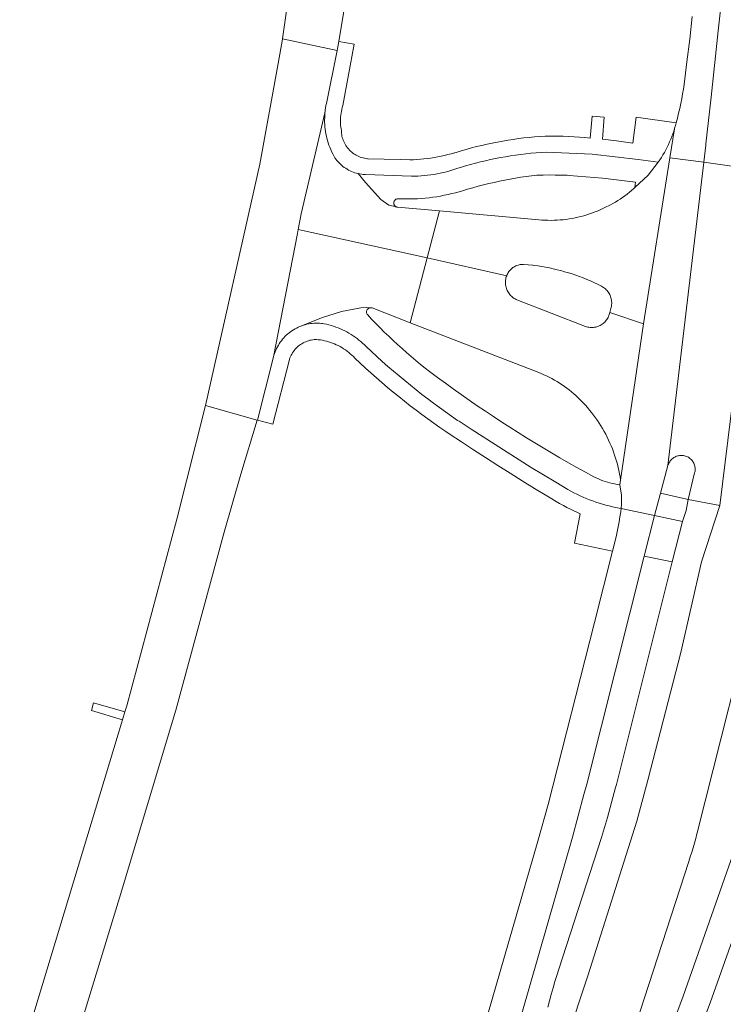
# Model space of a CAD drawing. Extents: x 146402 to 164798, y 455483 to 464134.
# Tile 198 of 256: x 156876 to 156953, y 460030 to 460137. Entities that reach past the tile are written whole.
import ezdxf

# ---------------------------------------------------------------- set-up
doc = ezdxf.new("R2010")
doc.units = 0
doc.header["$LTSCALE"] = 0.2
for name, color, linetype, lineweight in [('B-XX-VH-VERHARDING_ASFALT-GV', 252, 'CONTINUOUS', 18), ('B-XX-VH-VERHARDING_BETONSTRAATSTEEN-GV', 252, 'CONTINUOUS', 18), ('B-XX-VH-VERHARDING_GRASBETONSTEEN-GV', 252, 'CONTINUOUS', 18), ('B-XX-VH-VERHARDING_TEGEL-GV', 252, 'CONTINUOUS', 18)]:
    doc.layers.add(name, color=color, linetype=linetype, lineweight=lineweight)

msp = doc.modelspace()

# ---------------------------------------------------------------- linework, layer by layer
at = {"layer": 'B-XX-VH-VERHARDING_ASFALT-GV'}
for points in [[(156917.665, 460266.365), (156914.412, 460215.645), (156912.572, 460190.994), (156909.962, 460168.179), (156908.294, 460156.344), (156907.274, 460150.273), (156906.703, 460146.485), (156906.1, 460142.48), (156904.995, 460134.826), (156910.946, 460133.565), (156911.143, 460134.546), (156912.278, 460141.392), (156913.902, 460150.304), (156916.597, 460169.421), (156918.529, 460185.999), (156920.053, 460205.67), (156921.275, 460223.212), (156923.411, 460253.254)], [(156949.632, 460137.283), (156949.344, 460134.803), (156949.047, 460132.324), (156948.743, 460129.846), (156948.667, 460129.367), (156948.576, 460128.836), (156948.476, 460128.306), (156948.369, 460127.777), (156948.253, 460127.25), (156948.13, 460126.725), (156948, 460126.201), (156947.861, 460125.68), (156947.788, 460125.397), (156947.702, 460125.091), (156947.679, 460125.015), (156947.182, 460121.876), (156950.893, 460121.402), (156951.095, 460123.257), (156951.111, 460123.4), (156951.665, 460128.486), (156952.454, 460135.723), (156952.92, 460139.998)], [(156952.92, 460139.998), (156952.454, 460135.723), (156951.665, 460128.486), (156951.111, 460123.4), (156951.095, 460123.257), (156950.893, 460121.402), (156954.175, 460120.912), (156954.687, 460124.854), (156955.852, 460134.184), (156956.124, 460136.415), (156956.389, 460138.647)], [(156954.175, 460120.912), (156950.893, 460121.402), (156946.977, 460088.356), (156946.982, 460088.373), (156947.016, 460088.477), (156947.058, 460088.579), (156947.107, 460088.677), (156947.164, 460088.771), (156947.227, 460088.861), (156947.296, 460088.946), (156947.371, 460089.027), (156947.452, 460089.101), (156947.538, 460089.169), (156947.629, 460089.231), (156947.724, 460089.286), (156947.823, 460089.334), (156947.925, 460089.374), (156948.03, 460089.407), (156948.137, 460089.432), (156948.245, 460089.45), (156948.355, 460089.459), (156948.465, 460089.461), (156948.574, 460089.455), (156948.683, 460089.44), (156948.791, 460089.418), (156948.897, 460089.388), (156949, 460089.35), (156949.1, 460089.305), (156949.197, 460089.253), (156949.289, 460089.194), (156949.377, 460089.128), (156949.46, 460089.056), (156949.538, 460088.978), (156949.61, 460088.895), (156949.675, 460088.807), (156949.734, 460088.714), (156949.786, 460088.617), (156949.831, 460088.517), (156949.868, 460088.414), (156949.898, 460088.308), (156949.92, 460088.2), (156949.934, 460088.091), (156949.94, 460087.981), (156949.938, 460087.872), (156949.928, 460087.762), (156949.911, 460087.654), (156949.885, 460087.547), (156949.189, 460084.67), (156952.628, 460084.007), (156954.645, 460100.518)], [(156954.645, 460100.518), (156952.628, 460084.007), (156950.635, 460077.855), (156948.395, 460068), (156944.78, 460054.073), (156943.573, 460049.641), (156938.269, 460032.765), (156931.321, 460011.868)], [(156876.424, 460005.888), (156887.254, 460041.272), (156893.38, 460061.717), (156898.648, 460081.105), (156900.463, 460087.411), (156902.259, 460093.316), (156896.633, 460094.906), (156893.497, 460082.5), (156888.053, 460062.168), (156887.832, 460061.533), (156887.57, 460060.668), (156876.385, 460023.68)], [(156931.321, 460011.868), (156938.269, 460032.765), (156943.573, 460049.641), (156944.78, 460054.073), (156948.395, 460068), (156950.635, 460077.855), (156952.628, 460084.007), (156949.189, 460084.67), (156948.973, 460083.479), (156948.577, 460082.273), (156947.447, 460077.876), (156941.363, 460053.614), (156941.279, 460053.292), (156940.987, 460052.195), (156940.688, 460051.101), (156940.38, 460050.009), (156940.065, 460048.919), (156939.743, 460047.831), (156935.089, 460033.516), (156934.872, 460032.831), (156934.663, 460032.143), (156934.462, 460031.454), (156934.268, 460030.762), (156934.082, 460030.068), (156933.904, 460029.372)], [(156937.631, 460009.489), (156949.247, 460045.244), (156949.412, 460045.736), (156949.57, 460046.231), (156949.72, 460046.728), (156949.863, 460047.227), (156949.998, 460047.729), (156950.125, 460048.232), (156950.151, 460048.34), (156957.092, 460075.807)], [(156957.637, 460056.208), (156948.65, 460030.58), (156946.26, 460024.24)], [(156949.07, 460023.26), (156951.57, 460029.84), (156956.96, 460044.98)]]:
    msp.add_lwpolyline(points, dxfattribs=at)
for points in [[(156910.946, 460133.565), (156904.995, 460134.826), (156904.992, 460134.802), (156904.543, 460132.143), (156902.534, 460121.177), (156896.633, 460094.906), (156902.259, 460093.316), (156902.298, 460093.305), (156904.022, 460100.187), (156906.623, 460113.637), (156906.71, 460114.085), (156907.053, 460115.765), (156909.643, 460126.923), (156909.657, 460127.05), (156909.693, 460127.304), (156909.738, 460127.556), (156909.79, 460127.807)], [(156909.628, 460126.796), (156909.643, 460126.923), (156907.053, 460115.765), (156906.71, 460114.085), (156920.748, 460110.964), (156922.088, 460116.085), (156917.544, 460116.49), (156917.521, 460116.493), (156917.461, 460116.505), (156917.404, 460116.525), (156916.582, 460116.732), (156915.703, 460117.341), (156914.043, 460119.195), (156913.231, 460120.156), (156913.053, 460120.202), (156912.877, 460120.256), (156912.703, 460120.317), (156912.532, 460120.385), (156912.365, 460120.461), (156912.201, 460120.544), (156912.04, 460120.634), (156911.884, 460120.731), (156911.732, 460120.835), (156911.585, 460120.945), (156911.442, 460121.062), (156911.305, 460121.184), (156911.173, 460121.313), (156911.047, 460121.447), (156910.927, 460121.586), (156910.813, 460121.731), (156910.706, 460121.88), (156910.585, 460122.095), (156910.466, 460122.322), (156910.355, 460122.553), (156910.25, 460122.787), (156910.153, 460123.024), (156910.064, 460123.264), (156909.982, 460123.507), (156909.908, 460123.752), (156909.841, 460123.999), (156909.782, 460124.249), (156909.731, 460124.5), (156909.688, 460124.752), (156909.652, 460125.006), (156909.625, 460125.261), (156909.606, 460125.516), (156909.594, 460125.772), (156909.591, 460126.028), (156909.595, 460126.284), (156909.608, 460126.54)], [(156947.182, 460121.876), (156947.679, 460125.015), (156947.608, 460124.788), (156947.506, 460124.487), (156947.397, 460124.189), (156947.28, 460123.894), (156947.156, 460123.601), (156947.025, 460123.312), (156946.886, 460123.027), (156946.74, 460122.745), (156946.587, 460122.466), (156946.427, 460122.192), (156946.261, 460121.922), (156946.087, 460121.655), (156945.907, 460121.394), (156944.813, 460120), (156943.386, 460118.647), (156943.253, 460118.525), (156943.021, 460118.319), (156942.784, 460118.12), (156942.542, 460117.927), (156942.295, 460117.74), (156942.043, 460117.56), (156941.786, 460117.386), (156941.525, 460117.219), (156941.26, 460117.059), (156940.991, 460116.905), (156940.718, 460116.759), (156940.559, 460116.672), (156940.267, 460116.52), (156939.972, 460116.375), (156939.673, 460116.238), (156939.37, 460116.107), (156939.065, 460115.984), (156938.757, 460115.869), (156938.446, 460115.761), (156938.133, 460115.66), (156937.817, 460115.568), (156937.499, 460115.483), (156937.179, 460115.405), (156936.858, 460115.336), (156936.534, 460115.274), (156936.209, 460115.22), (156935.884, 460115.174), (156935.557, 460115.136), (156935.229, 460115.106), (156934.901, 460115.084), (156934.572, 460115.07), (156934.243, 460115.064), (156933.914, 460115.066), (156933.585, 460115.076), (156933.256, 460115.094), (156932.928, 460115.12), (156922.088, 460116.085), (156920.748, 460110.964), (156929.419, 460109.037), (156929.423, 460109.048), (156929.472, 460109.162), (156929.528, 460109.273), (156929.59, 460109.379), (156929.66, 460109.481), (156929.736, 460109.579), (156929.818, 460109.671), (156929.906, 460109.758), (156929.999, 460109.839), (156930.098, 460109.914), (156930.201, 460109.983), (156930.308, 460110.044), (156930.419, 460110.099), (156930.534, 460110.146), (156930.651, 460110.185), (156930.77, 460110.218), (156930.891, 460110.242), (156931.014, 460110.258), (156931.137, 460110.267), (156931.261, 460110.267), (156932.262, 460110.176), (156932.387, 460110.16), (156932.809, 460110.102), (156933.23, 460110.035), (156933.65, 460109.96), (156934.068, 460109.878), (156934.484, 460109.788), (156934.899, 460109.69), (156935.312, 460109.584), (156935.723, 460109.471), (156936.131, 460109.35), (156936.538, 460109.221), (156936.941, 460109.084), (156937.342, 460108.94), (156937.741, 460108.789), (156938.136, 460108.63), (156938.528, 460108.464), (156938.918, 460108.29), (156939.304, 460108.109), (156939.686, 460107.921), (156939.743, 460107.892), (156939.855, 460107.829), (156939.963, 460107.758), (156940.067, 460107.681), (156940.165, 460107.598), (156940.258, 460107.509), (156940.346, 460107.414), (156940.427, 460107.314), (156940.503, 460107.209), (156940.571, 460107.1), (156940.632, 460106.987), (156940.687, 460106.87), (156940.734, 460106.749), (156940.773, 460106.627), (156940.805, 460106.502), (156940.829, 460106.375), (156940.845, 460106.247), (156940.853, 460106.118), (156940.853, 460105.99), (156940.846, 460105.861), (156940.83, 460105.733), (156940.806, 460105.606), (156940.644, 460105.038), (156944.323, 460103.805)], [(156938.74, 460122.26), (156933.73, 460122.501), (156933.172, 460122.466), (156932.614, 460122.423), (156932.057, 460122.372), (156931.501, 460122.313), (156930.946, 460122.246), (156930.392, 460122.171), (156929.839, 460122.088), (156929.287, 460121.997), (156928.736, 460121.899), (156928.187, 460121.792), (156927.639, 460121.678), (156927.094, 460121.556), (156926.55, 460121.426), (156926.008, 460121.288), (156925.468, 460121.143), (156924.93, 460120.99), (156924.394, 460120.829), (156923.968, 460120.695), (156923.887, 460120.668), (156923.552, 460120.559), (156923.215, 460120.459), (156922.875, 460120.365), (156922.534, 460120.28), (156922.19, 460120.203), (156921.845, 460120.133), (156921.498, 460120.071), (156921.15, 460120.017), (156920.801, 460119.971), (156920.451, 460119.933), (156920.1, 460119.903), (156919.748, 460119.88), (156919.396, 460119.866), (156919.044, 460119.86), (156914.05, 460120.048), (156913.959, 460120.052), (156913.775, 460120.066), (156913.593, 460120.088), (156913.411, 460120.119), (156913.231, 460120.156), (156914.043, 460119.195), (156915.703, 460117.341), (156916.582, 460116.732), (156917.404, 460116.525), (156917.35, 460116.553), (156917.299, 460116.587), (156917.254, 460116.628), (156917.214, 460116.674), (156917.181, 460116.725), (156917.155, 460116.78), (156917.136, 460116.838), (156917.125, 460116.898), (156917.121, 460116.959), (156917.126, 460117.02), (156917.139, 460117.08), (156917.159, 460117.137), (156917.187, 460117.191), (156917.222, 460117.241), (156917.262, 460117.287), (156917.309, 460117.326), (156917.36, 460117.359), (156917.415, 460117.385), (156917.473, 460117.404), (156917.533, 460117.415), (156917.594, 460117.418), (156919.717, 460117.403), (156920.135, 460117.434), (156920.552, 460117.474), (156920.968, 460117.521), (156921.384, 460117.576), (156921.798, 460117.639), (156922.211, 460117.711), (156922.623, 460117.79), (156923.033, 460117.876), (156923.441, 460117.971), (156923.847, 460118.073), (156924.251, 460118.183), (156924.593, 460118.283), (156924.598, 460118.285), (156925.166, 460118.457), (156925.736, 460118.621), (156926.308, 460118.778), (156926.883, 460118.927), (156927.459, 460119.068), (156928.037, 460119.201), (156928.617, 460119.326), (156929.198, 460119.444), (156929.781, 460119.554), (156930.365, 460119.656), (156930.951, 460119.75), (156931.538, 460119.836), (156932.126, 460119.915), (156932.715, 460119.985), (156932.747, 460119.986), (156933.397, 460119.999), (156934.047, 460120.005), (156934.697, 460120.003), (156935.347, 460119.992), (156935.997, 460119.974), (156936.213, 460119.959), (156937.121, 460119.893), (156938.027, 460119.819), (156938.933, 460119.737), (156939.839, 460119.647), (156940.743, 460119.549), (156941.647, 460119.443), (156942.549, 460119.329), (156943.451, 460119.207), (156943.386, 460118.647), (156944.813, 460120), (156945.907, 460121.394), (156943.729, 460121.7)], [(156950.893, 460121.402), (156947.182, 460121.876), (156944.323, 460103.805), (156941.821, 460086.767), (156941.753, 460086.251), (156941.928, 460085.148), (156941.901, 460084.134), (156941.889, 460083.692), (156945.528, 460082.928), (156946.152, 460085.338), (156946.977, 460088.356)], [(156920.748, 460110.964), (156906.71, 460114.085), (156906.623, 460113.637), (156904.022, 460100.187), (156904.075, 460100.378), (156904.136, 460100.566), (156904.204, 460100.752), (156904.28, 460100.935), (156904.363, 460101.115), (156904.454, 460101.291), (156904.551, 460101.463), (156904.656, 460101.632), (156904.767, 460101.796), (156904.884, 460101.955), (156905.008, 460102.11), (156905.138, 460102.259), (156905.274, 460102.403), (156905.416, 460102.541), (156905.563, 460102.674), (156905.715, 460102.801), (156905.872, 460102.921), (156906.034, 460103.035), (156906.201, 460103.142), (156906.372, 460103.242), (156906.546, 460103.335), (156906.725, 460103.422), (156906.906, 460103.501), (156907.003, 460103.54), (156909.242, 460104.459), (156911.435, 460105.133), (156913.521, 460105.527), (156914.155, 460105.577), (156914.591, 460105.544), (156914.652, 460105.544), (156914.712, 460105.535), (156914.771, 460105.519), (156918.904, 460103.916)], [(156929.419, 460109.037), (156920.748, 460110.964), (156918.904, 460103.916), (156932.92, 460098.478), (156933.172, 460098.377), (156933.468, 460098.25), (156933.761, 460098.116), (156934.05, 460097.975), (156934.336, 460097.826), (156934.619, 460097.67), (156934.897, 460097.508), (156935.171, 460097.338), (156935.441, 460097.162), (156935.706, 460096.979), (156935.967, 460096.79), (156936.223, 460096.594), (156936.474, 460096.392), (156936.72, 460096.184), (156936.961, 460095.97), (156937.196, 460095.749), (156937.426, 460095.524), (156937.65, 460095.292), (156937.75, 460095.187), (156937.989, 460094.929), (156938.222, 460094.665), (156938.448, 460094.396), (156938.669, 460094.122), (156938.883, 460093.843), (156939.091, 460093.559), (156939.293, 460093.27), (156939.488, 460092.977), (156939.676, 460092.68), (156939.857, 460092.378), (156940.031, 460092.073), (156940.199, 460091.763), (156940.359, 460091.45), (156940.512, 460091.133), (156940.658, 460090.813), (156940.797, 460090.49), (156940.928, 460090.163), (156941.052, 460089.834), (156941.168, 460089.501), (156941.277, 460089.167), (156941.378, 460088.83), (156941.471, 460088.49), (156941.557, 460088.149), (156941.635, 460087.806), (156941.705, 460087.461), (156941.767, 460087.115), (156941.821, 460086.767), (156944.323, 460103.805), (156940.644, 460105.038), (156940.548, 460104.704), (156940.513, 460104.614), (156940.46, 460104.499), (156940.4, 460104.389), (156940.334, 460104.281), (156940.26, 460104.179), (156940.181, 460104.081), (156940.095, 460103.989), (156940.003, 460103.902), (156939.907, 460103.821), (156939.805, 460103.746), (156939.699, 460103.678), (156939.589, 460103.617), (156939.475, 460103.563), (156939.358, 460103.516), (156939.238, 460103.477), (156939.115, 460103.446), (156938.992, 460103.422), (156938.867, 460103.406), (156938.741, 460103.398), (156938.615, 460103.398), (156938.489, 460103.407), (156938.364, 460103.423), (156938.24, 460103.447), (156938.118, 460103.479), (156937.998, 460103.518), (156930.514, 460106.415), (156930.45, 460106.444), (156930.336, 460106.502), (156930.226, 460106.568), (156930.12, 460106.64), (156930.019, 460106.718), (156929.923, 460106.803), (156929.833, 460106.893), (156929.748, 460106.989), (156929.67, 460107.09), (156929.598, 460107.196), (156929.533, 460107.306), (156929.475, 460107.42), (156929.424, 460107.538), (156929.38, 460107.658), (156929.344, 460107.781), (156929.316, 460107.905), (156929.296, 460108.032), (156929.283, 460108.159), (156929.279, 460108.287), (156929.283, 460108.415), (156929.294, 460108.542), (156929.314, 460108.668), (156929.341, 460108.793), (156929.376, 460108.916)], [(156914.591, 460105.544), (156914.155, 460105.577), (156913.521, 460105.527), (156911.435, 460105.133), (156909.242, 460104.459), (156907.003, 460103.54), (156907.091, 460103.572), (156907.278, 460103.636), (156907.468, 460103.693), (156907.66, 460103.742), (156907.854, 460103.783), (156908.049, 460103.816), (156908.246, 460103.841), (156908.443, 460103.858), (156908.641, 460103.867), (156908.839, 460103.869), (156909.037, 460103.862), (156909.234, 460103.847), (156909.372, 460103.832), (156909.546, 460103.799), (156909.804, 460103.744), (156910.06, 460103.681), (156910.314, 460103.611), (156910.565, 460103.532), (156910.814, 460103.446), (156911.061, 460103.353), (156911.304, 460103.252), (156911.544, 460103.144), (156911.781, 460103.028), (156912.015, 460102.906), (156912.244, 460102.776), (156912.469, 460102.639), (156912.69, 460102.496), (156912.907, 460102.346), (156913.119, 460102.19), (156913.326, 460102.027), (156913.529, 460101.858), (156913.725, 460101.683), (156913.917, 460101.502), (156914.103, 460101.315), (156914.688, 460100.767), (156915.278, 460100.225), (156915.873, 460099.689), (156916.474, 460099.159), (156917.08, 460098.635), (156917.691, 460098.117), (156918.307, 460097.605), (156918.929, 460097.099), (156919.555, 460096.599), (156920.186, 460096.106), (156920.823, 460095.619), (156921.464, 460095.139), (156922.109, 460094.665), (156922.76, 460094.197), (156923.415, 460093.736), (156924.075, 460093.281), (156924.233, 460093.174), (156925.533, 460092.322), (156926.837, 460091.476), (156928.146, 460090.637), (156929.459, 460089.805), (156930.777, 460088.979), (156932.098, 460088.161), (156933.424, 460087.349), (156934.754, 460086.544), (156936.079, 460085.751), (156936.404, 460085.57), (156936.733, 460085.395), (156937.066, 460085.228), (156937.402, 460085.068), (156937.742, 460084.916), (156938.084, 460084.77), (156938.43, 460084.632), (156938.779, 460084.501), (156939.13, 460084.378), (156939.484, 460084.263), (156939.841, 460084.155), (156940.199, 460084.055), (156940.56, 460083.963), (156940.923, 460083.878), (156941.287, 460083.801), (156941.653, 460083.732), (156941.889, 460083.692), (156941.901, 460084.134), (156941.928, 460085.148), (156941.753, 460086.251), (156941.694, 460086.259), (156941.431, 460086.3), (156941.169, 460086.349), (156940.909, 460086.406), (156940.652, 460086.471), (156940.396, 460086.543), (156940.142, 460086.623), (156939.891, 460086.71), (156939.642, 460086.806), (156939.397, 460086.908), (156939.155, 460087.018), (156938.916, 460087.135), (156938.002, 460087.632), (156937.071, 460088.148), (156936.144, 460088.671), (156935.221, 460089.2), (156934.302, 460089.737), (156933.386, 460090.28), (156932.475, 460090.831), (156931.568, 460091.388), (156930.666, 460091.952), (156929.767, 460092.523), (156928.873, 460093.1), (156927.983, 460093.684), (156927.098, 460094.275), (156926.217, 460094.873), (156925.341, 460095.477), (156924.469, 460096.087), (156923.601, 460096.705), (156922.739, 460097.328), (156921.881, 460097.958), (156921.028, 460098.595), (156920.55, 460098.968), (156920.034, 460099.381), (156919.523, 460099.799), (156919.016, 460100.224), (156918.516, 460100.655), (156918.02, 460101.092), (156917.53, 460101.535), (156917.045, 460101.984), (156916.565, 460102.438), (156916.092, 460102.899), (156915.623, 460103.365), (156915.161, 460103.837), (156914.704, 460104.314), (156914.253, 460104.797), (156914.234, 460104.824), (156914.203, 460104.877), (156914.18, 460104.933), (156914.164, 460104.992), (156914.156, 460105.052), (156914.156, 460105.113), (156914.164, 460105.173), (156914.18, 460105.232), (156914.203, 460105.288), (156914.234, 460105.341), (156914.271, 460105.389), (156914.314, 460105.431), (156914.363, 460105.468), (156914.416, 460105.498), (156914.472, 460105.521), (156914.531, 460105.537)], [(156945.528, 460082.928), (156941.889, 460083.692), (156941.836, 460083.327), (156941.749, 460082.776), (156941.654, 460082.228), (156941.551, 460081.68), (156941.44, 460081.134), (156941.322, 460080.59), (156940.927, 460079.046), (156938.967, 460071.259), (156933.918, 460051.448), (156932.822, 460047.456), (156923.729, 460016.028), (156919.092, 460000), (156917.251, 459993.637), (156915.718, 459988.3), (156919.234, 459987.551), (156922.815, 460000), (156936.584, 460047.871), (156937.212, 460050.2), (156937.833, 460052.531), (156938.132, 460053.666), (156944.389, 460078.505)]]:
    msp.add_lwpolyline(points, close=True, dxfattribs=at)
at = {"layer": 'B-XX-VH-VERHARDING_BETONSTRAATSTEEN-GV'}
msp.add_lwpolyline([(156932.262, 460110.176), (156931.261, 460110.267), (156931.137, 460110.267), (156931.014, 460110.258), (156930.891, 460110.242), (156930.77, 460110.218), (156930.651, 460110.185), (156930.534, 460110.146), (156930.419, 460110.099), (156930.308, 460110.044), (156930.201, 460109.983), (156930.098, 460109.914), (156929.999, 460109.839), (156929.906, 460109.758), (156929.818, 460109.671), (156929.736, 460109.579), (156929.66, 460109.481), (156929.59, 460109.379), (156929.528, 460109.273), (156929.472, 460109.162), (156929.423, 460109.048), (156929.419, 460109.037), (156929.376, 460108.916), (156929.341, 460108.793), (156929.314, 460108.668), (156929.294, 460108.542), (156929.283, 460108.415), (156929.279, 460108.287), (156929.283, 460108.159), (156929.296, 460108.032), (156929.316, 460107.905), (156929.344, 460107.781), (156929.38, 460107.658), (156929.424, 460107.538), (156929.475, 460107.42), (156929.533, 460107.306), (156929.598, 460107.196), (156929.67, 460107.09), (156929.748, 460106.989), (156929.833, 460106.893), (156929.923, 460106.803), (156930.019, 460106.718), (156930.12, 460106.64), (156930.226, 460106.568), (156930.336, 460106.502), (156930.45, 460106.444), (156930.514, 460106.415), (156937.998, 460103.518), (156938.118, 460103.479), (156938.24, 460103.447), (156938.364, 460103.423), (156938.489, 460103.407), (156938.615, 460103.398), (156938.741, 460103.398), (156938.867, 460103.406), (156938.992, 460103.422), (156939.115, 460103.446), (156939.238, 460103.477), (156939.358, 460103.516), (156939.475, 460103.563), (156939.589, 460103.617), (156939.699, 460103.678), (156939.805, 460103.746), (156939.907, 460103.821), (156940.003, 460103.902), (156940.095, 460103.989), (156940.181, 460104.081), (156940.26, 460104.179), (156940.334, 460104.281), (156940.4, 460104.389), (156940.46, 460104.499), (156940.513, 460104.614), (156940.548, 460104.704), (156940.644, 460105.038), (156940.806, 460105.606), (156940.83, 460105.733), (156940.846, 460105.861), (156940.853, 460105.99), (156940.853, 460106.118), (156940.845, 460106.247), (156940.829, 460106.375), (156940.805, 460106.502), (156940.773, 460106.627), (156940.734, 460106.749), (156940.687, 460106.87), (156940.632, 460106.987), (156940.571, 460107.1), (156940.503, 460107.209), (156940.427, 460107.314), (156940.346, 460107.414), (156940.258, 460107.509), (156940.165, 460107.598), (156940.067, 460107.681), (156939.963, 460107.758), (156939.855, 460107.829), (156939.743, 460107.892), (156939.686, 460107.921), (156939.304, 460108.109), (156938.918, 460108.29), (156938.528, 460108.464), (156938.136, 460108.63), (156937.741, 460108.789), (156937.342, 460108.94), (156936.941, 460109.084), (156936.538, 460109.221), (156936.131, 460109.35), (156935.723, 460109.471), (156935.312, 460109.584), (156934.899, 460109.69), (156934.484, 460109.788), (156934.068, 460109.878), (156933.65, 460109.96), (156933.23, 460110.035), (156932.809, 460110.102), (156932.387, 460110.16)], close=True, dxfattribs=at)
msp.add_lwpolyline([(156933.904, 460029.372), (156934.082, 460030.068), (156934.268, 460030.762), (156934.462, 460031.454), (156934.663, 460032.143), (156934.872, 460032.831), (156935.089, 460033.516), (156939.743, 460047.831), (156940.065, 460048.919), (156940.38, 460050.009), (156940.688, 460051.101), (156940.987, 460052.195), (156941.279, 460053.292), (156941.363, 460053.614), (156947.447, 460077.876), (156944.389, 460078.505), (156938.132, 460053.666), (156937.833, 460052.531), (156937.212, 460050.2), (156936.584, 460047.871), (156922.815, 460000)], dxfattribs=at)
at = {"layer": 'B-XX-VH-VERHARDING_GRASBETONSTEEN-GV'}
msp.add_lwpolyline([(156887.832, 460061.533), (156884.437, 460062.517), (156884.215, 460061.682), (156887.57, 460060.668)], close=True, dxfattribs=at)
at = {"layer": 'B-XX-VH-VERHARDING_TEGEL-GV'}
for points in [[(156912.823, 460134.24), (156911.143, 460134.546), (156910.946, 460133.565), (156909.79, 460127.807), (156909.738, 460127.556), (156909.693, 460127.304), (156909.657, 460127.05), (156909.643, 460126.923), (156909.628, 460126.796), (156909.608, 460126.54), (156909.595, 460126.284), (156909.591, 460126.028), (156909.594, 460125.772), (156909.606, 460125.516), (156909.625, 460125.261), (156909.652, 460125.006), (156909.688, 460124.752), (156909.731, 460124.5), (156909.782, 460124.249), (156909.841, 460123.999), (156909.908, 460123.752), (156909.982, 460123.507), (156910.064, 460123.264), (156910.153, 460123.024), (156910.25, 460122.787), (156910.355, 460122.553), (156910.466, 460122.322), (156910.585, 460122.095), (156910.706, 460121.88), (156910.813, 460121.731), (156910.927, 460121.586), (156911.047, 460121.447), (156911.173, 460121.313), (156911.305, 460121.184), (156911.442, 460121.062), (156911.585, 460120.945), (156911.732, 460120.835), (156911.884, 460120.731), (156912.04, 460120.634), (156912.201, 460120.544), (156912.365, 460120.461), (156912.532, 460120.385), (156912.703, 460120.317), (156912.877, 460120.256), (156913.053, 460120.202), (156913.231, 460120.156), (156913.411, 460120.119), (156913.593, 460120.088), (156913.775, 460120.066), (156913.959, 460120.052), (156914.05, 460120.048), (156919.044, 460119.86), (156919.396, 460119.866), (156919.748, 460119.88), (156920.1, 460119.903), (156920.451, 460119.933), (156920.801, 460119.971), (156921.15, 460120.017), (156921.498, 460120.071), (156921.845, 460120.133), (156922.19, 460120.203), (156922.534, 460120.28), (156922.875, 460120.365), (156923.215, 460120.459), (156923.552, 460120.559), (156923.887, 460120.668), (156923.968, 460120.695), (156924.394, 460120.829), (156924.93, 460120.99), (156925.468, 460121.143), (156926.008, 460121.288), (156926.55, 460121.426), (156927.094, 460121.556), (156927.639, 460121.678), (156928.187, 460121.792), (156928.736, 460121.899), (156929.287, 460121.997), (156929.839, 460122.088), (156930.392, 460122.171), (156930.946, 460122.246), (156931.501, 460122.313), (156932.057, 460122.372), (156932.614, 460122.423), (156933.172, 460122.466), (156933.73, 460122.501), (156938.74, 460122.26), (156943.729, 460121.7), (156945.907, 460121.394), (156946.087, 460121.655), (156946.261, 460121.922), (156946.427, 460122.192), (156946.587, 460122.466), (156946.74, 460122.745), (156946.886, 460123.027), (156947.025, 460123.312), (156947.156, 460123.601), (156947.28, 460123.894), (156947.397, 460124.189), (156947.506, 460124.487), (156947.608, 460124.788), (156947.679, 460125.015), (156947.702, 460125.091), (156947.788, 460125.397), (156947.861, 460125.68), (156943.504, 460126.29), (156943.152, 460123.487), (156941.372, 460123.71), (156939.834, 460123.896), (156940.022, 460126.32), (156938.72, 460126.419), (156938.499, 460124.012), (156937.916, 460124.07), (156937.333, 460124.119), (156936.749, 460124.161), (156936.165, 460124.195), (156935.58, 460124.22), (156934.995, 460124.238), (156934.41, 460124.248), (156933.824, 460124.249), (156933.606, 460124.248), (156933.026, 460124.207), (156932.446, 460124.157), (156931.867, 460124.1), (156931.289, 460124.035), (156930.712, 460123.962), (156930.135, 460123.881), (156929.56, 460123.792), (156928.987, 460123.695), (156928.414, 460123.59), (156927.843, 460123.477), (156927.274, 460123.357), (156926.707, 460123.229), (156926.141, 460123.093), (156925.577, 460122.949), (156925.016, 460122.797), (156924.456, 460122.638), (156923.899, 460122.471), (156923.756, 460122.427), (156923.745, 460122.424), (156923.38, 460122.318), (156923.013, 460122.219), (156922.644, 460122.129), (156922.273, 460122.046), (156921.9, 460121.971), (156921.525, 460121.904), (156921.15, 460121.845), (156920.773, 460121.793), (156920.396, 460121.75), (156920.017, 460121.714), (156919.638, 460121.687), (156919.258, 460121.668), (156918.878, 460121.656), (156917.802, 460121.684), (156914.339, 460121.774), (156914.243, 460121.782), (156914.086, 460121.801), (156913.93, 460121.828), (156913.776, 460121.863), (156913.623, 460121.906), (156913.473, 460121.956), (156913.326, 460122.014), (156913.181, 460122.079), (156913.041, 460122.152), (156912.904, 460122.231), (156912.771, 460122.317), (156912.643, 460122.41), (156912.519, 460122.509), (156912.401, 460122.615), (156912.288, 460122.726), (156912.181, 460122.843), (156912.08, 460122.964), (156911.986, 460123.091), (156911.897, 460123.223), (156911.816, 460123.359), (156911.742, 460123.499), (156911.674, 460123.642), (156911.614, 460123.788), (156911.562, 460123.938), (156911.517, 460124.09), (156911.48, 460124.244), (156911.45, 460124.399), (156911.429, 460124.556), (156911.416, 460124.714), (156911.41, 460124.872), (156911.386, 460125.014), (156911.357, 460125.227), (156911.336, 460125.441), (156911.323, 460125.655), (156911.318, 460125.87), (156911.321, 460126.085), (156911.332, 460126.3), (156911.35, 460126.514), (156911.377, 460126.727), (156911.412, 460126.939), (156911.455, 460127.15), (156911.505, 460127.359), (156911.563, 460127.566)], [(156909.037, 460103.862), (156908.839, 460103.869), (156908.641, 460103.867), (156908.443, 460103.858), (156908.246, 460103.841), (156908.049, 460103.816), (156907.854, 460103.783), (156907.66, 460103.742), (156907.468, 460103.693), (156907.278, 460103.636), (156907.091, 460103.572), (156907.003, 460103.54), (156906.906, 460103.501), (156906.725, 460103.422), (156906.546, 460103.335), (156906.372, 460103.242), (156906.201, 460103.142), (156906.034, 460103.035), (156905.872, 460102.921), (156905.715, 460102.801), (156905.563, 460102.674), (156905.416, 460102.541), (156905.274, 460102.403), (156905.138, 460102.259), (156905.008, 460102.11), (156904.884, 460101.955), (156904.767, 460101.796), (156904.656, 460101.632), (156904.551, 460101.463), (156904.454, 460101.291), (156904.363, 460101.115), (156904.28, 460100.935), (156904.204, 460100.752), (156904.136, 460100.566), (156904.075, 460100.378), (156904.022, 460100.187), (156902.298, 460093.305), (156903.95, 460092.879), (156905.711, 460099.776), (156905.757, 460099.928), (156905.811, 460100.077), (156905.872, 460100.224), (156905.94, 460100.367), (156906.015, 460100.507), (156906.098, 460100.642), (156906.187, 460100.773), (156906.283, 460100.9), (156906.384, 460101.022), (156906.492, 460101.138), (156906.606, 460101.249), (156906.725, 460101.354), (156906.849, 460101.453), (156906.978, 460101.545), (156907.112, 460101.631), (156907.249, 460101.71), (156907.391, 460101.782), (156907.536, 460101.846), (156907.684, 460101.904), (156907.834, 460101.953), (156907.987, 460101.996), (156908.142, 460102.03), (156908.299, 460102.056), (156908.456, 460102.075), (156908.615, 460102.086), (156908.692, 460102.088), (156908.898, 460102.067), (156909.123, 460102.037), (156909.348, 460101.999), (156909.571, 460101.953), (156909.792, 460101.899), (156910.011, 460101.837), (156910.228, 460101.768), (156910.442, 460101.691), (156910.653, 460101.607), (156910.862, 460101.515), (156911.067, 460101.416), (156911.268, 460101.31), (156911.466, 460101.197), (156911.659, 460101.077), (156911.848, 460100.95), (156912.033, 460100.817), (156912.212, 460100.677), (156912.387, 460100.531), (156912.557, 460100.379), (156912.721, 460100.222), (156912.879, 460100.058), (156913.459, 460099.513), (156914.044, 460098.973), (156914.635, 460098.44), (156915.231, 460097.913), (156915.833, 460097.391), (156916.44, 460096.876), (156917.051, 460096.366), (156917.668, 460095.863), (156918.29, 460095.367), (156918.917, 460094.876), (156919.549, 460094.392), (156920.185, 460093.914), (156920.827, 460093.442), (156921.473, 460092.977), (156922.124, 460092.519), (156922.779, 460092.067), (156923.165, 460091.805), (156924.48, 460090.938), (156925.799, 460090.077), (156927.123, 460089.223), (156928.451, 460088.375), (156929.783, 460087.535), (156931.119, 460086.701), (156932.46, 460085.874), (156933.805, 460085.054), (156935.154, 460084.241), (156935.228, 460084.196), (156935.601, 460083.989), (156935.977, 460083.79), (156936.358, 460083.597), (156936.742, 460083.411), (156937.129, 460083.233), (156937.415, 460083.107), (156936.792, 460079.886), (156940.927, 460079.046), (156941.322, 460080.59), (156941.44, 460081.134), (156941.551, 460081.68), (156941.654, 460082.228), (156941.749, 460082.776), (156941.836, 460083.327), (156941.889, 460083.692), (156941.653, 460083.732), (156941.287, 460083.801), (156940.923, 460083.878), (156940.56, 460083.963), (156940.199, 460084.055), (156939.841, 460084.155), (156939.484, 460084.263), (156939.13, 460084.378), (156938.779, 460084.501), (156938.43, 460084.632), (156938.084, 460084.77), (156937.742, 460084.916), (156937.402, 460085.068), (156937.066, 460085.228), (156936.733, 460085.395), (156936.404, 460085.57), (156936.079, 460085.751), (156934.754, 460086.544), (156933.424, 460087.349), (156932.098, 460088.161), (156930.777, 460088.979), (156929.459, 460089.805), (156928.146, 460090.637), (156926.837, 460091.476), (156925.533, 460092.322), (156924.233, 460093.174), (156924.075, 460093.281), (156923.415, 460093.736), (156922.76, 460094.197), (156922.109, 460094.665), (156921.464, 460095.139), (156920.823, 460095.619), (156920.186, 460096.106), (156919.555, 460096.599), (156918.929, 460097.099), (156918.307, 460097.605), (156917.691, 460098.117), (156917.08, 460098.635), (156916.474, 460099.159), (156915.873, 460099.689), (156915.278, 460100.225), (156914.688, 460100.767), (156914.103, 460101.315), (156913.917, 460101.502), (156913.725, 460101.683), (156913.529, 460101.858), (156913.326, 460102.027), (156913.119, 460102.19), (156912.907, 460102.346), (156912.69, 460102.496), (156912.469, 460102.639), (156912.244, 460102.776), (156912.015, 460102.906), (156911.781, 460103.028), (156911.544, 460103.144), (156911.304, 460103.252), (156911.061, 460103.353), (156910.814, 460103.446), (156910.565, 460103.532), (156910.314, 460103.611), (156910.06, 460103.681), (156909.804, 460103.744), (156909.546, 460103.799), (156909.372, 460103.832), (156909.234, 460103.847)], [(156948.574, 460089.455), (156948.465, 460089.461), (156948.355, 460089.459), (156948.245, 460089.45), (156948.137, 460089.432), (156948.03, 460089.407), (156947.925, 460089.374), (156947.823, 460089.334), (156947.724, 460089.286), (156947.629, 460089.231), (156947.538, 460089.169), (156947.452, 460089.101), (156947.371, 460089.027), (156947.296, 460088.946), (156947.227, 460088.861), (156947.164, 460088.771), (156947.107, 460088.677), (156947.058, 460088.579), (156947.016, 460088.477), (156946.982, 460088.373), (156946.977, 460088.356), (156946.152, 460085.338), (156949.189, 460084.67), (156949.885, 460087.547), (156949.911, 460087.654), (156949.928, 460087.762), (156949.938, 460087.872), (156949.94, 460087.981), (156949.934, 460088.091), (156949.92, 460088.2), (156949.898, 460088.308), (156949.868, 460088.414), (156949.831, 460088.517), (156949.786, 460088.617), (156949.734, 460088.714), (156949.675, 460088.807), (156949.61, 460088.895), (156949.538, 460088.978), (156949.46, 460089.056), (156949.377, 460089.128), (156949.289, 460089.194), (156949.197, 460089.253), (156949.1, 460089.305), (156949, 460089.35), (156948.897, 460089.388), (156948.791, 460089.418), (156948.683, 460089.44)], [(156949.189, 460084.67), (156946.152, 460085.338), (156945.528, 460082.928), (156948.577, 460082.273), (156948.973, 460083.479)], [(156948.577, 460082.273), (156945.528, 460082.928), (156944.389, 460078.505), (156947.447, 460077.876)]]:
    msp.add_lwpolyline(points, close=True, dxfattribs=at)
msp.add_lwpolyline([(156956.96, 460044.98), (156951.57, 460029.84), (156949.07, 460023.26)], dxfattribs=at)

doc.saveas('drawing.dxf')
